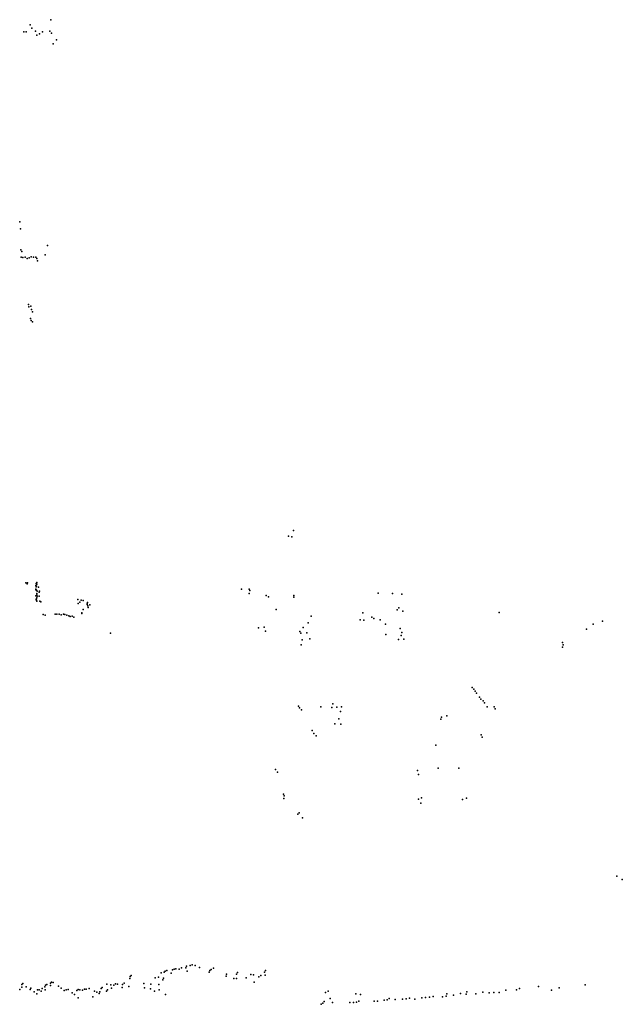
# Model space of a CAD drawing. Header units: millimetres. Extents: x -26529 to 19505, y -9255 to 34542.
# Tile 10 of 10: x -3493 to 19505, y -3027 to 34542. Entities that reach past the tile are written whole.
import ezdxf

# ---------------------------------------------------------------- set-up
doc = ezdxf.new("R2010")
doc.units = ezdxf.units.MM
doc.layers.add('P', color=9, linetype='Continuous')

msp = doc.modelspace()

# ---------------------------------------------------------------- linework, layer by layer
at = {"layer": 'P'}
for p in [(-3089, 34344), (-3033, 34215), (-2307, 34542), (-3335, 34082), (-3245, 34083), (-2885, 34104), (-2838, 33949), (-2735, 33998), (-2621, 34085), (-2344, 34107), (-2276, 34032), (-2221, 33627), (-2087, 33769), (-3493, 26832), (-3464, 26557), (-2429, 25927), (-3450, 25756), (-3411, 25699), (-2520, 25569), (-3437, 25478), (-3379, 25469), (-3278, 25486), (-3211, 25426), (-3137, 25459), (-3061, 25490), (-2971, 25481), (-2880, 25475), (-2837, 25431), (-2814, 25338), (-3152, 23680), (-3141, 23584), (-3070, 23613), (-3047, 23483), (-3003, 23399), (-3078, 23135), (-3059, 23060), (-2998, 23015), (6960, 15055), (6772, 14831), (6897, 14807), (-3255, 13051), (-3210, 13018), (-3197, 13050), (-2874, 12790), (-2873, 12818), (-2871, 12950), (-2870, 13030), (-2865, 12899), (-2855, 12929), (-2848, 12774), (-2838, 12999), (-2835, 13072), (-2775, 12895), (4973, 12810), (5268, 12807), (-2877, 12557), (-2866, 12408), (-2861, 12435), (-2844, 12645), (-2843, 12599), (-2841, 12479), (-2824, 12549), (-2822, 12740), (-2756, 12546), (-2750, 12705), (-2734, 12737), (-1270, 12420), (5260, 12648), (5293, 12759), (5919, 12571), (6004, 12525), (6964, 12567), (6975, 12510), (10183, 12659), (10739, 12653), (11097, 12623), (-2849, 12388), (-2833, 12357), (-2726, 12350), (-2692, 12334), (-1257, 12271), (-1198, 12315), (-1143, 12390), (-1076, 12376), (-1070, 12040), (-920, 12226), (-913, 12259), (-903, 12300), (-888, 12171), (-882, 12110), (-812, 12219), (6300, 12042), (10913, 12028), (10978, 12105), (-2603, 11842), (-2523, 11825), (-2142, 11854), (-2079, 11857), (-1982, 11859), (-1904, 11839), (-1827, 11860), (-1770, 11851), (-1697, 11818), (-1618, 11792), (-1568, 11770), (-1496, 11784), (-1432, 11748), (-1122, 11909), (-1116, 11879), (7637, 11778), (9607, 11908), (9952, 11739), (10026, 11688), (11123, 11973), (14805, 11928), (5618, 11341), (5835, 11361), (7327, 11356), (7511, 11534), (9498, 11642), (9638, 11636), (10270, 11644), (10473, 11475), (11022, 11311), (18135, 11281), (18389, 11484), (18753, 11597), (-25, 11136), (5885, 11212), (7194, 11204), (7233, 11131), (7468, 11146), (7578, 10923), (10475, 11088), (11068, 11044), (11092, 11156), (11165, 10903), (7245, 10688), (7283, 10884), (10964, 10888), (17223, 10783), (17226, 10597), (17244, 10690), (13773, 9066), (13839, 8997), (13890, 8920), (13943, 8844), (14055, 8695), (7145, 8344), (7185, 8288), (8003, 8325), (8422, 8298), (8461, 8433), (8616, 8314), (8793, 8321), (14103, 8616), (14189, 8553), (14242, 8476), (14352, 8323), (14611, 8323), (7257, 8206), (8746, 8151), (12603, 7924), (12811, 7980), (14655, 8242), (8540, 7671), (8690, 7867), (8768, 7665), (12575, 7849), (7675, 7425), (7728, 7306), (7821, 7214), (14122, 7258), (14162, 7169), (12391, 6861), (6273, 5933), (6340, 5831), (11687, 5898), (11721, 5743), (12483, 5977), (13262, 5988), (6578, 4991), (6594, 4924), (6588, 4827), (11728, 4805), (11821, 4644), (11836, 4856), (13403, 4791), (13564, 4838), (7126, 4224), (7168, 4275), (7303, 4093), (19302, 1864), (19505, 1734), (1905, -1821), (2016, -1797), (2059, -1758), (2124, -1741), (2293, -1833), (2340, -1712), (2397, -1685), (2469, -1674), (2591, -1682), (2683, -1637), (2846, -1629), (2869, -1568), (2893, -1759), (3014, -1542), (3085, -1527), (3198, -1550), (3363, -1621), (3742, -1803), (3767, -1742), (3817, -1704), (3898, -1650), (4781, -1871), (4820, -1819), (5855, -1804), (5885, -1741), (-3372, -2238), (-2317, -2222), (-2280, -2186), (-2215, -2198), (163, -2243), (493, -2215), (716, -2046), (726, -1972), (765, -1930), (1243, -2234), (1675, -2017), (1800, -1993), (1975, -2096), (1999, -2035), (4385, -1957), (4397, -1882), (4685, -2047), (4777, -2041), (5154, -2014), (5323, -1895), (5431, -1897), (5453, -2178), (5637, -1978), (5709, -1924), (5878, -1911), (-3483, -2461), (-3417, -2371), (-3408, -2275), (-3240, -2355), (-3098, -2460), (-3068, -2409), (-2937, -2557), (-2845, -2628), (-2813, -2470), (-2753, -2474), (-2671, -2522), (-2636, -2427), (-2528, -2362), (-2526, -2471), (-2504, -2299), (-2463, -2272), (-2323, -2313), (-2018, -2333), (-1914, -2410), (-1799, -2502), (-1718, -2480), (-1641, -2458), (-1496, -2595), (-1307, -2498), (-1266, -2465), (-1199, -2470), (-1092, -2489), (-1021, -2452), (-954, -2455), (-846, -2426), (-643, -2531), (-554, -2564), (-454, -2613), (-432, -2550), (-385, -2425), (-347, -2384), (-178, -2527), (-171, -2256), (-146, -2475), (-15, -2283), (12, -2411), (97, -2299), (244, -2258), (413, -2385), (430, -2274), (671, -2349), (1266, -2400), (1493, -2439), (1514, -2258), (1649, -2529), (1819, -2275), (1834, -2470), (8173, -2573), (8283, -2530), (13327, -2615), (13576, -2545), (13915, -2628), (14185, -2563), (14427, -2586), (14607, -2576), (14802, -2572), (15063, -2493), (15463, -2481), (15578, -2430), (16308, -2352), (16805, -2483), (17089, -2393), (18092, -2288), (-1402, -2647), (-1255, -2782), (-701, -2739), (2074, -2650), (8082, -2982), (8125, -2918), (8361, -2806), (8444, -2964), (9111, -2963), (9244, -2960), (9331, -2632), (9365, -2948), (9445, -2905), (9511, -2657), (10030, -2913), (10157, -2901), (10414, -2873), (10535, -2853), (10613, -2804), (10835, -2849), (11111, -2825), (11253, -2814), (11378, -2793), (11593, -2825), (11858, -2784), (12000, -2769), (12146, -2755), (12285, -2735), (12644, -2743), (12777, -2716), (12811, -2632), (13062, -2674), (13549, -2637), (8013, -3027)]:
    msp.add_point(p, dxfattribs=at)

doc.saveas('drawing.dxf')
